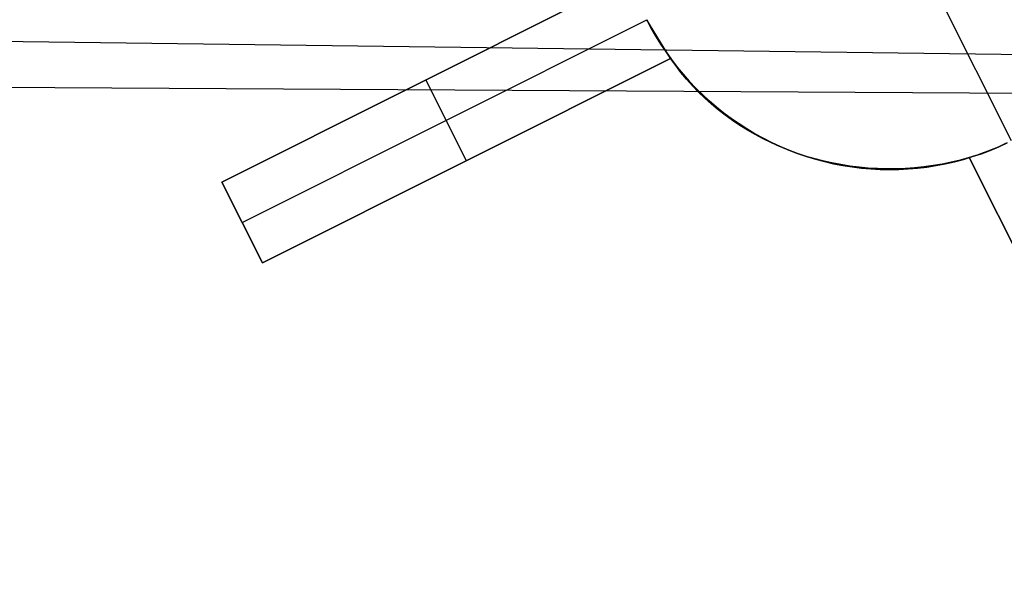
# Model space of a CAD drawing. Header units: millimetres. Extents: x 10802 to 11966, y -167 to 850.
# Tile 27 of 182: x 11388 to 11399, y 383 to 389. Entities that reach past the tile are written whole.
import ezdxf

# ---------------------------------------------------------------- set-up
doc = ezdxf.new("R2010")
doc.units = ezdxf.units.MM
doc.layers.add('1', color=7, linetype='Continuous')
doc.layers.add('color', color=7, linetype='Continuous')

msp = doc.modelspace()

# ---------------------------------------------------------------- linework, layer by layer
at = {"layer": '1', "color": 29, "true_color": 0x4d342b}
for p, q in [((11323.439, 389.911, 58.554), (11440.686, 388.363, 59.524)), ((11440.685, 388.233, 65.528), (11323.436, 388.929, 64.555))]:
    msp.add_line(p, q, dxfattribs=at)
at = {"layer": 'color', "color": 254, "true_color": 0xcad1ee}
for p, q in [((11390.656, 387.499, 2.415), (11395.164, 389.758, 3.163)), ((11395.164, 389.758, -3.38), (11390.656, 387.499, 1.662)), ((11392.239, 388.292, -0.109), (11395.164, 389.758, -0.109)), ((11399.376, 387.954, -16.338), (11398.592, 389.519, -16.338)), ((11390.88, 387.052, 1.662), (11395.35, 389.292, -3.338)), ((11395.35, 389.292, -16.338), (11395.398, 389.2, -16.338)), ((11395.612, 388.864, -3.38), (11395.35, 389.292, -3.338)), ((11395.398, 389.2, -6.421), (11395.35, 389.292, -6.421)), ((11395.398, 389.2, -16.338), (11395.449, 389.11, -16.338)), ((11395.449, 389.11, -6.421), (11395.398, 389.2, -6.421)), ((11395.449, 389.11, -16.338), (11395.503, 389.022, -16.338)), ((11395.503, 389.022, -6.421), (11395.449, 389.11, -6.421)), ((11395.503, 389.022, -16.338), (11395.561, 388.936, -16.338)), ((11395.561, 388.936, -6.421), (11395.503, 389.022, -6.421)), ((11395.561, 388.936, -16.338), (11395.621, 388.851, -16.338)), ((11395.621, 388.851, -6.421), (11395.561, 388.936, -6.421)), ((11395.612, 388.864, 2.759), (11391.104, 386.605, 2.019)), ((11391.104, 386.605, 1.662), (11395.612, 388.864, -3.38)), ((11392.867, 387.489, -0.31), (11395.612, 388.864, -0.31)), ((11395.668, 388.786, 2.723), (11395.612, 388.864, 2.759)), ((11395.612, 388.864, 2.759), (11395.612, 388.864, -3.38)), ((11395.621, 388.851, -16.338), (11395.684, 388.769, -16.338)), ((11395.684, 388.769, -6.421), (11395.621, 388.851, -6.421)), ((11395.726, 388.709, 2.688), (11395.668, 388.786, 2.723)), ((11395.684, 388.769, -16.338), (11395.75, 388.689, -16.338)), ((11395.75, 388.689, -6.421), (11395.684, 388.769, -6.421)), ((11395.788, 388.635, 2.653), (11395.726, 388.709, 2.688)), ((11392.91, 388.628, -0.859), (11392.91, 388.628, 2.802)), ((11393.358, 387.734, -0.859), (11392.91, 388.628, -0.859)), ((11395.75, 388.689, -16.338), (11395.818, 388.612, -16.338)), ((11395.818, 388.612, -6.421), (11395.75, 388.689, -6.421)), ((11395.853, 388.563, 2.619), (11395.788, 388.635, 2.653)), ((11395.818, 388.612, -16.338), (11395.889, 388.536, -16.338)), ((11395.889, 388.536, -6.421), (11395.818, 388.612, -6.421)), ((11395.92, 388.493, 2.585), (11395.853, 388.563, 2.619)), ((11395.889, 388.536, -16.338), (11395.963, 388.464, -16.338)), ((11395.963, 388.464, -6.421), (11395.889, 388.536, -6.421)), ((11395.99, 388.426, 2.553), (11395.92, 388.493, 2.585)), ((11395.963, 388.464, -16.338), (11396.039, 388.394, -16.338)), ((11396.039, 388.394, -6.421), (11395.963, 388.464, -6.421)), ((11396.063, 388.36, 2.521), (11395.99, 388.426, 2.553)), ((11396.039, 388.394, -16.338), (11396.118, 388.326, -16.338)), ((11396.118, 388.326, -6.421), (11396.039, 388.394, -6.421)), ((11396.137, 388.297, 2.49), (11396.063, 388.36, 2.521)), ((11396.118, 388.326, -16.338), (11396.199, 388.261, -16.338)), ((11396.199, 388.261, -6.421), (11396.118, 388.326, -6.421)), ((11396.215, 388.237, 2.46), (11396.137, 388.297, 2.49)), ((11396.199, 388.261, -16.338), (11396.282, 388.2, -16.338)), ((11396.282, 388.2, -6.421), (11396.199, 388.261, -6.421)), ((11396.294, 388.179, 2.43), (11396.215, 388.237, 2.46)), ((11396.282, 388.2, -16.338), (11396.367, 388.141, -16.338)), ((11396.367, 388.141, -6.421), (11396.282, 388.2, -6.421)), ((11396.376, 388.124, 2.402), (11396.294, 388.179, 2.43)), ((11396.367, 388.141, -16.338), (11396.454, 388.085, -16.338)), ((11396.454, 388.085, -6.421), (11396.367, 388.141, -6.421)), ((11396.46, 388.072, 2.375), (11396.376, 388.124, 2.402)), ((11396.454, 388.085, -16.338), (11396.543, 388.032, -16.338)), ((11396.543, 388.032, -6.421), (11396.454, 388.085, -6.421)), ((11396.546, 388.022, 2.348), (11396.46, 388.072, 2.375)), ((11396.543, 388.032, -16.338), (11396.634, 387.982, -16.338)), ((11396.634, 387.982, -6.421), (11396.543, 388.032, -6.421)), ((11396.634, 387.975, 2.323), (11396.546, 388.022, 2.348)), ((11396.634, 387.982, -16.338), (11396.726, 387.935, -16.338)), ((11396.726, 387.935, -6.421), (11396.634, 387.982, -6.421)), ((11396.724, 387.932, 2.299), (11396.634, 387.975, 2.323)), ((11396.815, 387.891, 2.276), (11396.724, 387.932, 2.299)), ((11396.726, 387.935, -16.338), (11396.82, 387.892, -16.338)), ((11396.82, 387.892, -6.421), (11396.726, 387.935, -6.421)), ((11396.908, 387.853, 2.254), (11396.815, 387.891, 2.276)), ((11396.82, 387.892, -16.338), (11396.916, 387.852, -16.338)), ((11396.916, 387.852, -6.421), (11396.82, 387.892, -6.421)), ((11397.002, 387.818, 2.233), (11396.908, 387.853, 2.254)), ((11396.916, 387.852, -16.338), (11397.013, 387.815, -16.338)), ((11397.013, 387.815, -6.421), (11396.916, 387.852, -6.421)), ((11399.043, 387.812, -16.338), (11399.14, 387.848, -16.338)), ((11399.14, 387.848, -6.421), (11399.043, 387.812, -6.421)), ((11399.113, 387.838, -5.352), (11399.046, 387.813, -5.359)), ((11399.18, 387.864, -5.346), (11399.113, 387.838, -5.352)), ((11399.14, 387.848, -16.338), (11399.236, 387.888, -16.338)), ((11399.236, 387.888, -6.421), (11399.14, 387.848, -6.421)), ((11399.246, 387.893, -5.341), (11399.18, 387.864, -5.346)), ((11399.236, 387.888, -16.338), (11399.33, 387.931, -16.338)), ((11399.33, 387.931, -6.421), (11399.236, 387.888, -6.421)), ((11399.311, 387.923, -5.339), (11399.246, 387.893, -5.341)), ((11393.358, 387.734, 2.402), (11393.358, 387.734, -0.859)), ((11397.098, 387.786, 2.213), (11397.002, 387.818, 2.233)), ((11397.013, 387.815, -16.338), (11397.111, 387.781, -16.338)), ((11397.111, 387.781, -6.421), (11397.013, 387.815, -6.421)), ((11397.194, 387.757, 2.195), (11397.098, 387.786, 2.213)), ((11397.111, 387.781, -16.338), (11397.21, 387.751, -16.338)), ((11397.21, 387.751, -6.421), (11397.111, 387.781, -6.421)), ((11397.292, 387.732, 2.178), (11397.194, 387.757, 2.195)), ((11397.21, 387.751, -16.338), (11397.31, 387.724, -16.338)), ((11397.31, 387.724, -6.421), (11397.21, 387.751, -6.421)), ((11397.391, 387.71, 2.162), (11397.292, 387.732, 2.178)), ((11398.811, 387.741, 2.078), (11398.711, 387.718, 2.075)), ((11398.746, 387.722, -16.338), (11398.846, 387.749, -16.338)), ((11398.846, 387.749, -6.421), (11398.746, 387.722, -6.421)), ((11398.91, 387.768, 2.082), (11398.811, 387.741, 2.078)), ((11398.846, 387.749, -16.338), (11398.945, 387.779, -16.338)), ((11398.945, 387.779, -6.421), (11398.846, 387.749, -6.421)), ((11398.978, 387.789, -5.369), (11398.91, 387.768, -5.38)), ((11401.283, 383.033, -0.084), (11398.91, 387.768, 2.082)), ((11398.91, 387.768, 2.082), (11398.91, 387.768, -5.38)), ((11398.91, 387.768, -5.38), (11401.283, 383.033, -0.084)), ((11398.91, 387.768, -1.649), (11400.582, 384.432, -1.649)), ((11398.945, 387.779, -16.338), (11399.043, 387.812, -16.338)), ((11399.043, 387.812, -6.421), (11398.945, 387.779, -6.421)), ((11399.046, 387.813, -5.359), (11398.978, 387.789, -5.369)), ((11397.31, 387.724, -16.338), (11397.411, 387.701, -16.338)), ((11397.411, 387.701, -6.421), (11397.31, 387.724, -6.421)), ((11397.491, 387.691, 2.147), (11397.391, 387.71, 2.162)), ((11397.411, 387.701, -16.338), (11397.512, 387.682, -16.338)), ((11397.512, 387.682, -6.421), (11397.411, 387.701, -6.421)), ((11397.592, 387.675, 2.134), (11397.491, 387.691, 2.147)), ((11397.512, 387.682, -16.338), (11397.615, 387.665, -16.338)), ((11397.615, 387.665, -6.421), (11397.512, 387.682, -6.421)), ((11397.693, 387.662, 2.121), (11397.592, 387.675, 2.134)), ((11397.615, 387.665, -16.338), (11397.718, 387.653, -16.338)), ((11397.718, 387.653, -6.421), (11397.615, 387.665, -6.421)), ((11397.794, 387.653, 2.111), (11397.693, 387.662, 2.121)), ((11397.718, 387.653, -16.338), (11397.821, 387.644, -16.338)), ((11397.821, 387.644, -6.421), (11397.718, 387.653, -6.421)), ((11397.896, 387.647, 2.101), (11397.794, 387.653, 2.111)), ((11397.821, 387.644, -16.338), (11397.924, 387.638, -16.338)), ((11397.924, 387.638, -6.421), (11397.821, 387.644, -6.421)), ((11397.999, 387.644, 2.093), (11397.896, 387.647, 2.101)), ((11397.924, 387.638, -16.338), (11398.028, 387.636, -16.338)), ((11398.028, 387.636, -6.421), (11397.924, 387.638, -6.421)), ((11398.101, 387.645, 2.086), (11397.999, 387.644, 2.093)), ((11398.028, 387.636, -16.338), (11398.131, 387.638, -16.338)), ((11398.131, 387.638, -6.421), (11398.028, 387.636, -6.421)), ((11398.204, 387.649, 2.081), (11398.101, 387.645, 2.086)), ((11398.131, 387.638, -16.338), (11398.235, 387.643, -16.338)), ((11398.235, 387.643, -6.421), (11398.131, 387.638, -6.421)), ((11398.306, 387.656, 2.077), (11398.204, 387.649, 2.081)), ((11398.235, 387.643, -16.338), (11398.338, 387.652, -16.338)), ((11398.338, 387.652, -6.421), (11398.235, 387.643, -6.421)), ((11398.408, 387.667, 2.074), (11398.306, 387.656, 2.077)), ((11398.338, 387.652, -16.338), (11398.441, 387.664, -16.338)), ((11398.441, 387.664, -6.421), (11398.338, 387.652, -6.421)), ((11398.51, 387.68, 2.073), (11398.408, 387.667, 2.074)), ((11398.441, 387.664, -16.338), (11398.543, 387.68, -16.338)), ((11398.543, 387.68, -6.421), (11398.441, 387.664, -6.421)), ((11398.611, 387.697, 2.073), (11398.51, 387.68, 2.073)), ((11398.543, 387.68, -16.338), (11398.645, 387.699, -16.338)), ((11398.645, 387.699, -6.421), (11398.543, 387.68, -6.421)), ((11398.711, 387.718, 2.075), (11398.611, 387.697, 2.073)), ((11398.645, 387.699, -16.338), (11398.746, 387.722, -16.338)), ((11398.746, 387.722, -6.421), (11398.645, 387.699, -6.421)), ((11391.104, 386.605, 2.019), (11390.656, 387.499, 2.415)), ((11390.656, 387.499, 1.662), (11390.656, 387.499, 2.415)), ((11390.656, 387.499, 1.662), (11391.104, 386.605, 1.662)), ((11391.082, 386.649, 2.039), (11390.656, 387.499, 2.039)), ((11390.88, 387.052, 1.662), (11390.88, 387.052, 2.217)), ((11391.104, 386.605, 1.662), (11391.104, 386.605, 2.019))]:
    msp.add_line(p, q, dxfattribs=at)

doc.saveas('drawing.dxf')
